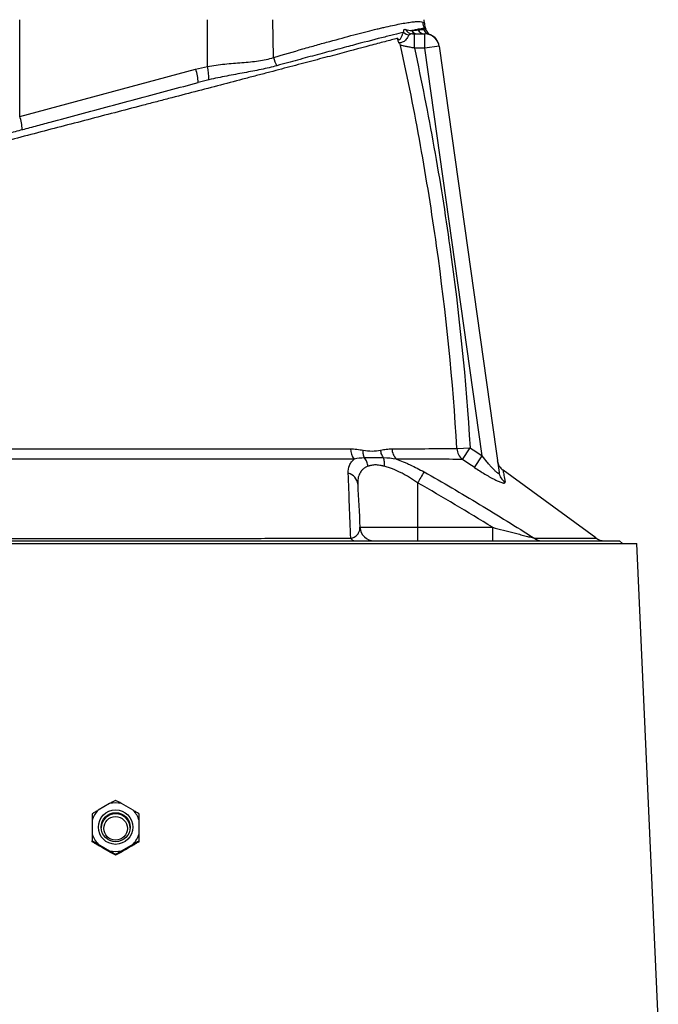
# Model space of a CAD drawing. Header units: millimetres. Extents: x 1747 to 10789, y 1498 to 10860.
# Tile 20 of 21: x 3721 to 4842, y 7717 to 9445. Entities that reach past the tile are written whole.
import ezdxf

# ---------------------------------------------------------------- set-up
doc = ezdxf.new("R2010")
doc.units = ezdxf.units.MM
doc.header["$LTSCALE"] = 5

msp = doc.modelspace()

# ---------------------------------------------------------------- linework, layer by layer
at = {"color": 7, "linetype": 'Continuous', "lineweight": 25}
for p, q in [((3720.9, 9275.6), (3721.4, 9445.4)), ((4050.5, 9363), (4050.7, 9445.4)), ((4166.7, 9379), (4165.5, 9445.4)), ((4431.6, 9439), (4431.3, 9445.4)), ((4434, 9429.4), (4433.7, 9430.1)), ((4414.1, 9395.4), (4414.1, 9420.4)), ((4414.1, 9420.4), (4432.6, 9420.4)), ((4432.6, 9395.4), (4432.6, 9420.4)), ((4442.5, 9418.6), (4442.5, 9418.6)), ((4432.6, 9395.4), (4414.1, 9395.4)), ((4457.4, 9398.9), (4432.6, 9395.4)), ((4533.2, 8679.4), (4432.6, 9395.4)), ((4457.4, 9398.9), (4562.6, 8650.2)), ((3720.9, 9275.6), (4029.9, 9358.4)), ((4488.8, 8692.3), (4511.9, 8693.7)), ((4498.4, 8673.4), (4511.9, 8693.7)), ((4519.6, 8659.1), (4533.2, 8679.4)), ((4732.5, 8535.4), (4569.8, 8654.5)), ((4419.7, 8632.2), (4419.7, 8554.1)), ((4318.4, 8554.1), (4419.7, 8554.1)), ((4419.7, 8554.1), (4419.7, 8530.4)), ((4419.7, 8554.1), (4551.2, 8554.1)), ((4551.2, 8554.1), (4551.2, 8530.4)), ((2973.8, 8525.4), (4804.9, 8525.4)), ((3004.4, 8530.4), (3889.4, 8530.4)), ((3889.4, 8530.4), (4774.4, 8530.4)), ((4779.4, 8525.4), (4774.4, 8530.4)), ((4842.3, 7690.9), (4804.9, 8525.4)), ((3878.9, 8069), (3858.7, 8057.4)), ((3920, 8057.4), (3899.8, 8069)), ((3848.2, 8039.3), (3848.2, 8016)), ((3930.5, 8016), (3930.5, 8039.3)), ((3848.2, 8002), (3848.2, 8003.5)), ((3858.7, 7997.9), (3878.9, 7986.2)), ((3899.8, 7986.2), (3920, 7997.9)), ((3930.5, 8002), (3930.5, 8003.5)), ((3889.4, 7978.3), (3889.4, 7979.8))]:
    msp.add_line(p, q, dxfattribs=at)
for centre, radius in [((3889.3, 8027.6), 30.2), ((3889.4, 8027.5), 25.5), ((3889.3, 8025.4), 20.7)]:
    msp.add_circle(centre, radius, dxfattribs=at)
for centre, radius, start, end in [((4453.5, 9442.1), 25, 181.7581, 209.1004), ((4406.6, 9434.6), 16, 225.7867, 263.254), ((4410.9, 9434.2), 13.8, 204.8765, 269.0025), ((4420.7, 9434.2), 13.9, 215.3064, 269.5086), ((4432.7, 9434.8), 14.5, 210.3844, 269.6738), ((4444.1, 9433.5), 14.8, 202.2684, 253.2008), ((4444.6, 9433.3), 14.8, 201.7547, 252.3944), ((4420.3, 9423), 15, 17.9462, 24.853), ((4448.8, 9432.2), 15, 197.8834, 245.1247), ((4432.6, 9395.4), 25, 8, 90), ((4432.6, 9395.7), 25, 7.9956, 66.7089), ((4210.1, 9388.3), 44.3, 192.0373, 212.2816), ((3955.8, 9332.6), 78.5, 1.7777, 19.1224), ((3942.2, 9339.1), 110.9, 0.3755, 12.461), ((3646.8, 9249.9), 78.5, 1.7777, 19.1224), ((4331.5, 8692.7), 29.9, 181.4907, 219.1714), ((4402.2, 8693), 27.6, 181.9782, 224.3212), ((4514.3, 8693.3), 25.5, 182.4123, 231.3407), ((4584.4, 8674.7), 25, 188.3847, 234.2483), ((4292.6, 8627.7), 22, 5.3866, 76.0562), ((4810.3, 8413.7), 447.5, 147.9374, 150.7829), ((4586.5, 8653.6), 24.2, 188.1417, 236.5844), ((4343.4, 8555.4), 25, 183, 270), ((4310.1, 8539.3), 8.94, 210.2621, 264.9262), ((4637.5, 8550.3), 20, 230.0791, 269.5623), ((4747.5, 8555.4), 25, 233.0886, 270), ((3889.3, 8027.6), 42.7, 135.8163, 164.1338), ((3889.4, 8027.5), 42.8, 75.8623, 104.1377), ((3889.4, 8027.6), 42.7, 15.8662, 44.1837), ((3889.4, 8025.5), 25.5, 2.2853, 177.7147), ((3889.3, 8027.6), 42.7, 195.8662, 224.1837), ((3889.4, 8027.6), 42.7, 315.8163, 344.1338), ((3889.4, 8027.7), 42.8, 255.8623, 284.1377)]:
    msp.add_arc(centre, radius, start, end, dxfattribs=at)
for centre, major_axis, start_param, end_param in [((3913.8, 7921.6), (942.5, -545.5), 1.625971, 1.649195), ((3864.9, 7921.6), (942.5, 545.5), 1.492397, 1.515621)]:
    msp.add_ellipse(centre, major_axis=major_axis, ratio=0.033606, start_param=start_param, end_param=end_param, dxfattribs=at)
for points, knots in [([(4166.7, 9379), (4184.5, 9384.3), (4201.6, 9389.3), (4226.3, 9396.3), (4234.4, 9398.6), (4250.2, 9403.1), (4257.9, 9405.2), (4280.3, 9411.4), (4294.3, 9415.2), (4320.6, 9422.2), (4332.9, 9425.3), (4347.1, 9428.8), (4349.9, 9429.4), (4355.4, 9430.7), (4358, 9431.3), (4365.8, 9433.1), (4370.8, 9434.2), (4384.7, 9437.2), (4392.9, 9438.8), (4403.5, 9440.5), (4406.7, 9441), (4411.2, 9441.5), (4412.6, 9441.7), (4415.3, 9441.9), (4416.5, 9442), (4422.5, 9442.3), (4426.1, 9442.1), (4428.5, 9441.3)], [0, 0, 0, 0, 0.125, 0.125, 0.1875, 0.1875, 0.25, 0.25, 0.375, 0.375, 0.5, 0.5, 0.53125, 0.53125, 0.5625, 0.5625, 0.625, 0.625, 0.75, 0.75, 0.8125, 0.8125, 0.84375, 0.84375, 0.875, 0.875, 1, 1, 1, 1]), ([(4395.5, 9423.1), (4390.1, 9421.8), (4384.1, 9420.4), (4374.3, 9418), (4370.9, 9417.2), (4363.8, 9415.4), (4360.1, 9414.5), (4341.1, 9409.7), (4324.1, 9405.3), (4295.9, 9397.8), (4286, 9395.2), (4270.6, 9391.1), (4265.3, 9389.7), (4254.6, 9386.8), (4249.1, 9385.4), (4232.4, 9380.9), (4220.9, 9377.8), (4197.2, 9371.3), (4185.1, 9368), (4172.6, 9364.6)], [0, 0, 0, 0, 0.125, 0.125, 0.1875, 0.1875, 0.25, 0.25, 0.5, 0.5, 0.625, 0.625, 0.6875, 0.6875, 0.75, 0.75, 0.875, 0.875, 1, 1, 1, 1]), ([(4384.3, 9412.7), (4384.7, 9412.3), (4385.1, 9411.8), (4385.7, 9411), (4386.1, 9410.7), (4386.8, 9410.3), (4387.1, 9410.3), (4387.8, 9410.4), (4388.1, 9410.5), (4389.1, 9411.3), (4389.7, 9412), (4390.7, 9413.7), (4391.1, 9414.6), (4391.9, 9416.3), (4392.2, 9417.2), (4392.8, 9418.7), (4393.1, 9419.4), (4393.7, 9420.7), (4394, 9421.3), (4394.7, 9422.3), (4395.1, 9422.7), (4395.5, 9423.1)], [0, 0, 0, 0, 0.0625, 0.0625, 0.125, 0.125, 0.1875, 0.1875, 0.25, 0.25, 0.375, 0.375, 0.5, 0.5, 0.625, 0.625, 0.75, 0.75, 0.875, 0.875, 1, 1, 1, 1]), ([(4395.5, 9423.1), (4395.2, 9424), (4395.1, 9424.7), (4395.2, 9426.2), (4395.4, 9426.8), (4396, 9427.8), (4396.3, 9428.1), (4397.2, 9428.5), (4397.8, 9428.5), (4398.4, 9428.4)], [0, 0, 0, 0, 0.25, 0.25, 0.5, 0.5, 0.75, 0.75, 1, 1, 1, 1]), ([(4431.6, 9429.9), (4429.9, 9429.9), (4427.1, 9429.6), (4421.5, 9428.7), (4419.4, 9428.3), (4414.8, 9427.4), (4412.2, 9426.8), (4409.4, 9426.2)], [0, 0, 0, 0, 0.5, 0.5, 0.75, 0.75, 1, 1, 1, 1]), ([(4420.2, 9427.5), (4422.4, 9427.8), (4424.3, 9427.9), (4427.7, 9428), (4429.2, 9427.9), (4430.4, 9427.9)], [0, 0, 0, 0, 0.5, 0.5, 1, 1, 1, 1]), ([(4431.6, 9439), (4431.6, 9437.3), (4431.9, 9435.6), (4432.6, 9432.4), (4433.2, 9430.8), (4433.9, 9429.3)], [0, 0, 0, 0, 0.5, 0.5, 1, 1, 1, 1]), ([(4384.3, 9412.7), (4380.9, 9411.8), (4377.3, 9410.8), (4369.8, 9408.8), (4365.9, 9407.8), (4353.8, 9404.6), (4345.2, 9402.3), (4317.6, 9394.9), (4297, 9389.4), (4268.4, 9381.8), (4262.5, 9380.3), (4250.6, 9377.2), (4244.6, 9375.6), (4226.2, 9370.7), (4213.5, 9367.4), (4187.4, 9360.5), (4174, 9357), (4153.3, 9351.5), (4146.4, 9349.7), (4132.2, 9346), (4125, 9344.1), (4088.8, 9334.6), (4059, 9326.8), (4013.4, 9314.9), (3998, 9310.9), (3974.7, 9304.8), (3966.9, 9302.7), (3951.2, 9298.6), (3943.2, 9296.6), (3903.5, 9286.2), (3871.9, 9278), (3824.7, 9265.6), (3809, 9261.6), (3777.7, 9253.4), (3762, 9249.3), (3730.8, 9241.2), (3715.3, 9237.1), (3684.8, 9229.1), (3669.8, 9225.2), (3647.7, 9219.5), (3640.4, 9217.5), (3625.9, 9213.7), (3618.6, 9211.8), (3597.1, 9206.1), (3582.8, 9202.4), (3540.7, 9191.3), (3513.3, 9184.1), (3479.9, 9175.3), (3473.3, 9173.6), (3460.2, 9170.2), (3453.7, 9168.5), (3434.5, 9163.4), (3422, 9160.1), (3385.2, 9150.5), (3361.9, 9144.4), (3328.5, 9135.6), (3317.6, 9132.7), (3301.7, 9128.6), (3296.5, 9127.2), (3288.8, 9125.2), (3286.2, 9124.5), (3281.2, 9123.2), (3278.6, 9122.6), (3266.3, 9119.4), (3257.2, 9117.1), (3240.4, 9112.9), (3232.8, 9111), (3222.8, 9108.5), (3219.7, 9107.7), (3213.9, 9106.3), (3211.3, 9105.6), (3204.2, 9103.9), (3200.5, 9103), (3198, 9102.3)], [0, 0, 0, 0, 0.015625, 0.015625, 0.03125, 0.03125, 0.0625, 0.0625, 0.125, 0.125, 0.140625, 0.140625, 0.15625, 0.15625, 0.1875, 0.1875, 0.21875, 0.21875, 0.234375, 0.234375, 0.25, 0.25, 0.3125, 0.3125, 0.34375, 0.34375, 0.359375, 0.359375, 0.375, 0.375, 0.4375, 0.4375, 0.46875, 0.46875, 0.5, 0.5, 0.53125, 0.53125, 0.5625, 0.5625, 0.578125, 0.578125, 0.59375, 0.59375, 0.625, 0.625, 0.6875, 0.6875, 0.703125, 0.703125, 0.71875, 0.71875, 0.75, 0.75, 0.8125, 0.8125, 0.84375, 0.84375, 0.859375, 0.859375, 0.867187, 0.867187, 0.875, 0.875, 0.90625, 0.90625, 0.9375, 0.9375, 0.953125, 0.953125, 0.96875, 0.96875, 1, 1, 1, 1]), ([(4386.9, 9404.9), (4386.6, 9405.3), (4386.3, 9405.9), (4385.7, 9407.1), (4385.5, 9407.8), (4384.9, 9409.8), (4384.6, 9411.3), (4384.3, 9412.7)], [0, 0, 0, 0, 0.25, 0.25, 0.5, 0.5, 1, 1, 1, 1]), ([(4404.8, 9418.7), (4404.2, 9418.1), (4403.7, 9417.5), (4402.7, 9415.9), (4402.2, 9415), (4401.2, 9413.1), (4400.6, 9412.1), (4399.1, 9410.2), (4398.2, 9409.2), (4396.3, 9407.7), (4395.3, 9407), (4393.3, 9405.9), (4392.2, 9405.4), (4390.4, 9404.8), (4389.5, 9404.7), (4388, 9404.6), (4387.4, 9404.6), (4386.9, 9404.9)], [0, 0, 0, 0, 0.125, 0.125, 0.25, 0.25, 0.375, 0.375, 0.5, 0.5, 0.625, 0.625, 0.75, 0.75, 0.875, 0.875, 1, 1, 1, 1]), ([(4410.7, 9420.4), (4409.5, 9420.4), (4408.5, 9420.2), (4406.9, 9419.8), (4406.5, 9419.6), (4405.5, 9419.2), (4405.1, 9419), (4404.8, 9418.7)], [0, 0, 0, 0, 0.5, 0.5, 0.75, 0.75, 1, 1, 1, 1]), ([(4488.8, 8692.3), (4481.7, 8811.4), (4469.7, 8930), (4444.7, 9107.1), (4435.3, 9166), (4414.2, 9283.4), (4402.5, 9341.9), (4389.8, 9400.2)], [0, 0, 0, 0, 0.5, 0.5, 0.75, 0.75, 1, 1, 1, 1]), ([(4414.1, 9395.4), (4411.6, 9395.9), (4409.1, 9396.4), (4405.6, 9397.1), (4404.4, 9397.3), (4402.1, 9397.8), (4401, 9398), (4397.8, 9398.6), (4395.8, 9399), (4392.4, 9399.7), (4390.9, 9400), (4389.8, 9400.2)], [0, 0, 0, 0, 0.25, 0.25, 0.375, 0.375, 0.5, 0.5, 0.75, 0.75, 1, 1, 1, 1]), ([(4414.1, 9395.4), (4426.5, 9337.6), (4438, 9279.6), (4458.8, 9163.3), (4468.1, 9104.9), (4492.7, 8929.3), (4504.7, 8811.7), (4511.9, 8693.7)], [0, 0, 0, 0, 0.25, 0.25, 0.5, 0.5, 1, 1, 1, 1]), ([(4050.5, 9363), (4055.5, 9364.1), (4060.6, 9364.9), (4070.8, 9366.4), (4075.9, 9367), (4091.1, 9368.6), (4101.2, 9369.3), (4116.1, 9370.5), (4121.1, 9370.9), (4130.8, 9371.8), (4135.5, 9372.4), (4144.8, 9373.8), (4149.3, 9374.6), (4158.2, 9376.5), (4162.5, 9377.7), (4166.7, 9379)], [0, 0, 0, 0, 0.125, 0.125, 0.25, 0.25, 0.5, 0.5, 0.625, 0.625, 0.75, 0.75, 0.875, 0.875, 1, 1, 1, 1]), ([(4172.6, 9364.6), (4163.6, 9362.1), (4154.3, 9359.9), (4139.9, 9356.9), (4135, 9355.9), (4125.2, 9354), (4120.2, 9353.1), (4105.1, 9350.3), (4094.9, 9348.4), (4074.1, 9344.4), (4063.6, 9342.3), (4053.1, 9339.8)], [0, 0, 0, 0, 0.25, 0.25, 0.375, 0.375, 0.5, 0.5, 0.75, 0.75, 1, 1, 1, 1]), ([(3291.1, 9136), (3293.9, 9136.7), (3296.7, 9137.5), (3302.4, 9139), (3305.3, 9139.8), (3314, 9142.1), (3319.9, 9143.7), (3337.8, 9148.5), (3350.1, 9151.8), (3387.9, 9161.9), (3414.5, 9169), (3456.5, 9180.3), (3470.9, 9184.1), (3500.3, 9192), (3515.2, 9196), (3560.7, 9208.2), (3591.9, 9216.6), (3631.9, 9227.3), (3639.9, 9229.4), (3652.1, 9232.7), (3656.1, 9233.8), (3664.3, 9236), (3668.4, 9237.1), (3680.7, 9240.4), (3689.1, 9242.6), (3705.9, 9247.1), (3714.4, 9249.4), (3731.5, 9254), (3740.1, 9256.3), (3757.3, 9260.9), (3766, 9263.2), (3791.9, 9270.1), (3809.2, 9274.8), (3861.3, 9288.8), (3896.3, 9298.1), (3948.9, 9312.2), (3966.3, 9316.9), (4000.6, 9326.1), (4017.5, 9330.6), (4034.2, 9335.1)], [0, 0, 0, 0, 0.015625, 0.015625, 0.03125, 0.03125, 0.0625, 0.0625, 0.125, 0.125, 0.25, 0.25, 0.3125, 0.3125, 0.375, 0.375, 0.5, 0.5, 0.53125, 0.53125, 0.546875, 0.546875, 0.5625, 0.5625, 0.59375, 0.59375, 0.625, 0.625, 0.65625, 0.65625, 0.6875, 0.6875, 0.75, 0.75, 0.875, 0.875, 0.9375, 0.9375, 1, 1, 1, 1]), ([(3463.1, 8691.5), (3494.4, 8691.6), (3526.5, 8691.7), (3576.2, 8691.7), (3593, 8691.7), (3618.5, 8691.7), (3627.1, 8691.7), (3644.3, 8691.7), (3653.1, 8691.7), (3670.7, 8691.7), (3679.6, 8691.7), (3693, 8691.7), (3697.6, 8691.7), (3706.6, 8691.7), (3711.2, 8691.7), (3734.1, 8691.7), (3752.5, 8691.7), (3789.5, 8691.7), (3808, 8691.7), (3845.4, 8691.7), (3864.1, 8691.7), (3892.4, 8691.7), (3901.9, 8691.7), (3920.9, 8691.7), (3930.4, 8691.7), (3958.7, 8691.7), (3977.5, 8691.7), (4014.5, 8691.7), (4032.9, 8691.7), (4069.2, 8691.7), (4087.2, 8691.7), (4113.9, 8691.7), (4122.8, 8691.7), (4136, 8691.7), (4140.4, 8691.7), (4149.1, 8691.7), (4153.5, 8691.7), (4175, 8691.8), (4191.8, 8691.8), (4241, 8691.8), (4272.2, 8691.8), (4301.6, 8691.9)], [0, 0, 0, 0, 0.125, 0.125, 0.1875, 0.1875, 0.21875, 0.21875, 0.25, 0.25, 0.28125, 0.28125, 0.296875, 0.296875, 0.3125, 0.3125, 0.375, 0.375, 0.4375, 0.4375, 0.5, 0.5, 0.53125, 0.53125, 0.5625, 0.5625, 0.625, 0.625, 0.6875, 0.6875, 0.75, 0.75, 0.78125, 0.78125, 0.796875, 0.796875, 0.8125, 0.8125, 0.875, 0.875, 1, 1, 1, 1]), ([(4301.6, 8691.9), (4305.4, 8691.9), (4309.2, 8691.6), (4316.7, 8690.7), (4320.4, 8690), (4324, 8689.4)], [0, 0, 0, 0, 0.5, 0.5, 1, 1, 1, 1]), ([(4326.5, 8675.8), (4325.6, 8677.7), (4324.9, 8679.9), (4324.1, 8684.5), (4323.9, 8686.9), (4324, 8689.4)], [0, 0, 0, 0, 0.5, 0.5, 1, 1, 1, 1]), ([(4324, 8689.4), (4329.3, 8688.5), (4334.5, 8688), (4344.8, 8688), (4349.8, 8688.5), (4354.7, 8689.4)], [0, 0, 0, 0, 0.5, 0.5, 1, 1, 1, 1]), ([(4354.7, 8689.4), (4358, 8690.1), (4361.4, 8690.8), (4368, 8691.7), (4371.3, 8692), (4374.6, 8692)], [0, 0, 0, 0, 0.5, 0.5, 1, 1, 1, 1]), ([(4360, 8675.8), (4358.6, 8677.7), (4357.5, 8679.9), (4355.7, 8684.5), (4355, 8687), (4354.7, 8689.4)], [0, 0, 0, 0, 0.5, 0.5, 1, 1, 1, 1]), ([(4374.6, 8692), (4398.7, 8692), (4420.3, 8692.1), (4448.9, 8692.2), (4457.9, 8692.2), (4470.2, 8692.2), (4474.2, 8692.2), (4481.8, 8692.2), (4485.4, 8692.3), (4488.8, 8692.3)], [0, 0, 0, 0, 0.5, 0.5, 0.75, 0.75, 0.875, 0.875, 1, 1, 1, 1]), ([(4562.6, 8650.2), (4562.7, 8649.7), (4562.6, 8649.3), (4562.4, 8648.8), (4562.2, 8648.7), (4561.5, 8648.7), (4561.1, 8648.9), (4560.1, 8649.4), (4559.6, 8649.8), (4557.8, 8651.2), (4556.4, 8652.4), (4553.6, 8655.2), (4552.1, 8656.7), (4549.2, 8659.9), (4547.7, 8661.5), (4544.8, 8664.9), (4543.3, 8666.7), (4538.9, 8672), (4536.1, 8675.7), (4533.2, 8679.4)], [0, 0, 0, 0, 0.0625, 0.0625, 0.125, 0.125, 0.1875, 0.1875, 0.25, 0.25, 0.375, 0.375, 0.5, 0.5, 0.625, 0.625, 0.75, 0.75, 1, 1, 1, 1]), ([(4308.3, 8673.8), (4278.5, 8673.8), (4246.8, 8673.9), (4196.9, 8673.9), (4179.9, 8673.9), (4158, 8673.9), (4153.6, 8673.9), (4144.7, 8673.9), (4140.3, 8673.9), (4126.9, 8673.9), (4117.9, 8673.9), (4090.8, 8674), (4072.5, 8674), (4035.6, 8674), (4017, 8674), (3979.3, 8674), (3960.3, 8674), (3931.6, 8674), (3921.9, 8674), (3902.6, 8674), (3893, 8674), (3864.3, 8674), (3845.3, 8674), (3807.3, 8674), (3788.5, 8674), (3750.9, 8674), (3732.3, 8674), (3709, 8674), (3704.4, 8674), (3695.2, 8674), (3690.6, 8674), (3676.9, 8674), (3667.9, 8674), (3650, 8673.9), (3641.1, 8673.9), (3623.6, 8673.9), (3614.9, 8673.9), (3589, 8673.9), (3572, 8673.9), (3521.6, 8673.9), (3489, 8673.9), (3457.4, 8673.8)], [0, 0, 0, 0, 0.125, 0.125, 0.1875, 0.1875, 0.203125, 0.203125, 0.21875, 0.21875, 0.25, 0.25, 0.3125, 0.3125, 0.375, 0.375, 0.4375, 0.4375, 0.46875, 0.46875, 0.5, 0.5, 0.5625, 0.5625, 0.625, 0.625, 0.6875, 0.6875, 0.703125, 0.703125, 0.71875, 0.71875, 0.75, 0.75, 0.78125, 0.78125, 0.8125, 0.8125, 0.875, 0.875, 1, 1, 1, 1]), ([(4297.9, 8649), (4297.7, 8654), (4298.4, 8658.6), (4301, 8664.9), (4302.1, 8666.9), (4304.8, 8670.6), (4306.5, 8672.3), (4308.3, 8673.8)], [0, 0, 0, 0, 0.5, 0.5, 0.75, 0.75, 1, 1, 1, 1]), ([(4360, 8675.8), (4356.9, 8675.9), (4354, 8676), (4348.2, 8676.2), (4345.3, 8676.3), (4339.8, 8676.3), (4337, 8676.2), (4331.7, 8676), (4329, 8675.9), (4326.5, 8675.8)], [0, 0, 0, 0, 0.25, 0.25, 0.5, 0.5, 0.75, 0.75, 1, 1, 1, 1]), ([(4332.7, 8661.2), (4332.3, 8663.8), (4331.6, 8666.5), (4329.5, 8671.5), (4328.1, 8673.8), (4326.5, 8675.8)], [0, 0, 0, 0, 0.5, 0.5, 1, 1, 1, 1]), ([(4361.1, 8661.2), (4360.5, 8661.4), (4359.3, 8661.6), (4357.6, 8662), (4356, 8662.4), (4354.5, 8662.6), (4352.2, 8663), (4349.2, 8663.4), (4345.5, 8663.6), (4342, 8663.4), (4339.1, 8663), (4336.7, 8662.4), (4334.7, 8661.9), (4333.4, 8661.4), (4332.7, 8661.2)], [0, 0, 0, 0, 0.056515, 0.109735, 0.159667, 0.206317, 0.249696, 0.377352, 0.499103, 0.621321, 0.749708, 0.823789, 0.907209, 1, 1, 1, 1]), ([(4361.1, 8661.2), (4361.4, 8663.9), (4361.5, 8666.5), (4361.1, 8671.4), (4360.6, 8673.8), (4360, 8675.8)], [0, 0, 0, 0, 0.5, 0.5, 1, 1, 1, 1]), ([(4382.4, 8673.7), (4386.5, 8672.3), (4390.5, 8670.7), (4396.6, 8668.3), (4398.6, 8667.4), (4402.7, 8665.6), (4404.8, 8664.7), (4415, 8659.9), (4423, 8655.8), (4431, 8651.3)], [0, 0, 0, 0, 0.25, 0.25, 0.375, 0.375, 0.5, 0.5, 1, 1, 1, 1]), ([(4498.4, 8673.4), (4491.4, 8673.4), (4483.7, 8673.4), (4467, 8673.5), (4458, 8673.5), (4429, 8673.6), (4407, 8673.6), (4382.4, 8673.7)], [0, 0, 0, 0, 0.25, 0.25, 0.5, 0.5, 1, 1, 1, 1]), ([(4302.4, 8534.8), (4301.6, 8554.3), (4300.8, 8573.6), (4299.3, 8611.7), (4298.6, 8630.5), (4297.9, 8649)], [0, 0, 0, 0, 0.5, 0.5, 1, 1, 1, 1]), ([(4332.7, 8661.2), (4330.9, 8660.6), (4329.3, 8659.8), (4326.4, 8658.2), (4325.1, 8657.2), (4322.6, 8655.1), (4321.6, 8654), (4319.6, 8651.6), (4318.8, 8650.2), (4316.6, 8646.1), (4315.6, 8643.1), (4314.5, 8636.7), (4314.3, 8633.3), (4314.5, 8629.8)], [0, 0, 0, 0, 0.125, 0.125, 0.25, 0.25, 0.375, 0.375, 0.5, 0.5, 0.75, 0.75, 1, 1, 1, 1]), ([(4419.7, 8632.2), (4415, 8635.5), (4410.2, 8638.6), (4402.9, 8643.1), (4400.5, 8644.5), (4395.5, 8647.3), (4393, 8648.7), (4385.6, 8652.4), (4380.7, 8654.7), (4373.2, 8657.6), (4370.7, 8658.5), (4365.9, 8660), (4363.5, 8660.7), (4361.1, 8661.2)], [0, 0, 0, 0, 0.25, 0.25, 0.375, 0.375, 0.5, 0.5, 0.75, 0.75, 0.875, 0.875, 1, 1, 1, 1]), ([(4431, 8651.3), (4463.8, 8632.8), (4496.3, 8613.8), (4560.8, 8574.9), (4592.8, 8555.1), (4624.7, 8535)], [0, 0, 0, 0, 0.5, 0.5, 1, 1, 1, 1]), ([(4519.6, 8659.1), (4522.6, 8657.1), (4525.7, 8655), (4531.8, 8651.1), (4534.8, 8649.3), (4539.4, 8646.6), (4540.8, 8645.7), (4543.8, 8644), (4545.3, 8643.1), (4549.7, 8640.7), (4552.5, 8639.2), (4556.5, 8637.2), (4557.8, 8636.5), (4560.4, 8635.4), (4561.6, 8634.8), (4563.8, 8633.9), (4564.9, 8633.5), (4566.9, 8632.8), (4567.8, 8632.5), (4569.4, 8632.1), (4570.1, 8631.9), (4571.4, 8631.8), (4571.9, 8631.8), (4573, 8632.1), (4573.3, 8632.6), (4573.2, 8633.4)], [0, 0, 0, 0, 0.125, 0.125, 0.25, 0.25, 0.3125, 0.3125, 0.375, 0.375, 0.5, 0.5, 0.5625, 0.5625, 0.625, 0.625, 0.6875, 0.6875, 0.75, 0.75, 0.8125, 0.8125, 0.875, 0.875, 1, 1, 1, 1]), ([(4302.4, 8534.8), (4303.7, 8535.1), (4304.7, 8535.4), (4306.5, 8536.1), (4307.3, 8536.5), (4309.5, 8537.6), (4310.6, 8538.4), (4312.6, 8540), (4313.4, 8540.8), (4314.9, 8542.4), (4315.5, 8543.3), (4317, 8545.7), (4317.6, 8547.4), (4318.4, 8550.7), (4318.5, 8552.4), (4318.4, 8554.1)], [0, 0, 0, 0, 0.0625, 0.0625, 0.125, 0.125, 0.25, 0.25, 0.375, 0.375, 0.5, 0.5, 0.75, 0.75, 1, 1, 1, 1]), ([(4551.2, 8554.1), (4557.5, 8552.4), (4563.9, 8550.8), (4576.6, 8547.5), (4582.9, 8545.8), (4592.4, 8543.4), (4595.5, 8542.6), (4601.7, 8540.9), (4604.8, 8540.1), (4609.4, 8539), (4610.9, 8538.6), (4613.9, 8537.8), (4615.3, 8537.4), (4618.2, 8536.7), (4619.6, 8536.3), (4622.3, 8535.6), (4623.5, 8535.3), (4624.7, 8535)], [0, 0, 0, 0, 0.25, 0.25, 0.5, 0.5, 0.625, 0.625, 0.75, 0.75, 0.8125, 0.8125, 0.875, 0.875, 0.9375, 0.9375, 1, 1, 1, 1]), ([(3463.5, 8534.8), (3495.3, 8534.8), (3528, 8534.8), (3595, 8534.7), (3629.4, 8534.7), (3682.1, 8534.7), (3699.9, 8534.7), (3726.9, 8534.7), (3736, 8534.7), (3754.1, 8534.7), (3763.1, 8534.7), (3808.4, 8534.7), (3844.7, 8534.7), (3917.3, 8534.7), (3953.7, 8534.7), (3999.3, 8534.7), (4008.4, 8534.7), (4026.6, 8534.7), (4035.7, 8534.7), (4053.8, 8534.7), (4062.8, 8534.7), (4080.8, 8534.7), (4089.7, 8534.7), (4134.1, 8534.7), (4168.9, 8534.7), (4220, 8534.8), (4236.8, 8534.8), (4270, 8534.8), (4286.4, 8534.8), (4302.4, 8534.8)], [0, 0, 0, 0, 0.125, 0.125, 0.25, 0.25, 0.3125, 0.3125, 0.34375, 0.34375, 0.375, 0.375, 0.5, 0.5, 0.625, 0.625, 0.65625, 0.65625, 0.6875, 0.6875, 0.71875, 0.71875, 0.75, 0.75, 0.875, 0.875, 0.9375, 0.9375, 1, 1, 1, 1]), ([(3889.4, 8074.7), (3887.8, 8073.8), (3886.1, 8073), (3882.6, 8071.1), (3880.8, 8070.1), (3878.9, 8069)], [0, 0, 0, 0, 0.5, 0.5, 1, 1, 1, 1]), ([(3899.8, 8069), (3897.9, 8070.1), (3896.1, 8071.1), (3892.6, 8073), (3890.9, 8073.8), (3889.4, 8074.7)], [0, 0, 0, 0, 0.5, 0.5, 1, 1, 1, 1]), ([(3858.7, 8057.4), (3856.8, 8056.2), (3854.9, 8055.1), (3851.5, 8053), (3849.8, 8052), (3848.2, 8051)], [0, 0, 0, 0, 0.5, 0.5, 1, 1, 1, 1]), ([(3930.5, 8051), (3928.9, 8052), (3927.2, 8053), (3923.7, 8055.1), (3921.9, 8056.2), (3920, 8057.4)], [0, 0, 0, 0, 0.5, 0.5, 1, 1, 1, 1]), ([(3848.2, 8051), (3848.2, 8049.2), (3848.2, 8047.4), (3848.2, 8043.5), (3848.2, 8041.4), (3848.2, 8039.3)], [0, 0, 0, 0, 0.5, 0.5, 1, 1, 1, 1]), ([(3930.5, 8039.3), (3930.5, 8041.5), (3930.5, 8043.5), (3930.5, 8047.4), (3930.5, 8049.2), (3930.5, 8051)], [0, 0, 0, 0, 0.5, 0.5, 1, 1, 1, 1]), ([(3848.2, 8016), (3848.2, 8013.7), (3848.2, 8011.6), (3848.2, 8007.4), (3848.2, 8005.5), (3848.2, 8003.5)], [0, 0, 0, 0, 0.5, 0.5, 1, 1, 1, 1]), ([(3930.5, 8003.5), (3930.5, 8005.4), (3930.5, 8007.4), (3930.5, 8011.5), (3930.5, 8013.7), (3930.5, 8016)], [0, 0, 0, 0, 0.5, 0.5, 1, 1, 1, 1]), ([(3848.2, 8003.5), (3849.8, 8002.7), (3851.5, 8001.8), (3855, 7999.9), (3856.8, 7998.9), (3858.7, 7997.9)], [0, 0, 0, 0, 0.5, 0.5, 1, 1, 1, 1]), ([(3858.3, 7995.9), (3856.4, 7997), (3854.7, 7998.1), (3851.4, 8000.1), (3849.8, 8001.1), (3848.2, 8002)], [0, 0, 0, 0, 0.5, 0.5, 1, 1, 1, 1]), ([(3920, 7997.9), (3922, 7998.9), (3923.8, 7999.9), (3927.2, 8001.8), (3928.9, 8002.7), (3930.5, 8003.5)], [0, 0, 0, 0, 0.5, 0.5, 1, 1, 1, 1]), ([(3930.5, 8002), (3928.9, 8001.1), (3927.3, 8000.1), (3924, 7998), (3922.3, 7997), (3920.4, 7995.9)], [0, 0, 0, 0, 0.5, 0.5, 1, 1, 1, 1]), ([(3878.9, 7986.2), (3880.8, 7985.1), (3882.6, 7984), (3886.1, 7981.8), (3887.8, 7980.8), (3889.4, 7979.8)], [0, 0, 0, 0, 0.5, 0.5, 1, 1, 1, 1]), ([(3889.4, 7978.3), (3887.9, 7979.1), (3886.5, 7979.9), (3883.4, 7981.5), (3881.8, 7982.4), (3880.1, 7983.3)], [0, 0, 0, 0, 0.5, 0.5, 1, 1, 1, 1]), ([(3889.4, 7979.8), (3890.9, 7980.8), (3892.6, 7981.8), (3895.2, 7983.4), (3896.1, 7983.9), (3897.9, 7985.1), (3898.8, 7985.6), (3899.8, 7986.2)], [0, 0, 0, 0, 0.5, 0.5, 0.75, 0.75, 1, 1, 1, 1]), ([(3898.6, 7983.3), (3896.9, 7982.4), (3895.3, 7981.5), (3892.3, 7979.9), (3890.8, 7979.1), (3889.4, 7978.3)], [0, 0, 0, 0, 0.5, 0.5, 1, 1, 1, 1])]:
    msp.add_open_spline(points, degree=3, knots=knots, dxfattribs=at)
for points in [[(4428.5, 9441.3), (4430, 9440.8), (4431.1, 9440), (4431.6, 9439)], [(4398.4, 9428.4), (4402.2, 9427.5), (4405.9, 9426.8), (4409.4, 9426.2)], [(4409.4, 9426.2), (4413.5, 9426.7), (4417.2, 9427.2), (4420.2, 9427.5)], [(4430.4, 9427.9), (4430.9, 9428.7), (4431.3, 9429.3), (4431.6, 9429.9)], [(4430.4, 9427.9), (4430.6, 9427.9), (4430.7, 9427.8), (4430.9, 9427.8)], [(4433.9, 9429.3), (4433.7, 9429.7), (4432.9, 9429.9), (4431.6, 9429.9)], [(4410.7, 9420.4), (4411.8, 9420.4), (4412.9, 9420.4), (4414.1, 9420.4)], [(4440.2, 9419.2), (4440, 9419.3), (4439.9, 9419.3), (4439.8, 9419.3)], [(4386.9, 9404.9), (4387.9, 9403.4), (4388.9, 9401.8), (4389.8, 9400.2)], [(4029.9, 9358.4), (4036.7, 9360.2), (4043.6, 9361.8), (4050.5, 9363)], [(4053.1, 9339.8), (4046.8, 9338.4), (4040.5, 9336.8), (4034.2, 9335.1)], [(4511.9, 8693.7), (4519, 8688.9), (4526.1, 8684.2), (4533.2, 8679.4)], [(4326.5, 8675.8), (4320.2, 8675.6), (4314.2, 8675.1), (4308.3, 8673.8)], [(4382.4, 8673.7), (4374.8, 8675.1), (4367.3, 8675.6), (4360, 8675.8)], [(4519.6, 8659.1), (4512.5, 8663.9), (4505.5, 8668.6), (4498.4, 8673.4)], [(4314.5, 8629.8), (4315.8, 8605), (4317.1, 8579.7), (4318.4, 8554.1)], [(4551.2, 8554.1), (4507.8, 8580.8), (4464, 8607), (4419.7, 8632.2)]]:
    msp.add_open_spline(points, degree=3, dxfattribs=at)
at = {"color": 8, "linetype": 'Continuous', "lineweight": 25}
for points, knots in [([(4430.9, 9427.8), (4431.1, 9427.8), (4433.5, 9427.7), (4434, 9427.6), (4434.5, 9427.6)], [0, 0, 0, 0, 0.101871, 1, 1, 1, 1]), ([(4442.5, 9418.6), (4442.5, 9418.6), (4442.6, 9418.5), (4441.1, 9418.9), (4440.2, 9419.2)], [0, 0, 0, 0, 0.314534, 1, 1, 1, 1]), ([(4569.7, 8654.3), (4569.7, 8654.4), (4569.6, 8654.6), (4570, 8652.3), (4571, 8646.3), (4572.5, 8637.7), (4573.2, 8633.4)], [0, 0, 0, 0, 0.085789, 0.303406, 0.650707, 1, 1, 1, 1]), ([(4624.7, 8535), (4635.5, 8535.1), (4657.3, 8535.1), (4683.6, 8535.1), (4704.9, 8535.2), (4720.5, 8535.2), (4729.6, 8535.2), (4733.5, 8535.2), (4732.5, 8535.2), (4732.4, 8535.2)], [0, 0, 0, 0, 0.160575, 0.322248, 0.487376, 0.653697, 0.815348, 0.978115, 1, 1, 1, 1])]:
    msp.add_open_spline(points, degree=3, knots=knots, dxfattribs=at)

doc.saveas('drawing.dxf')
